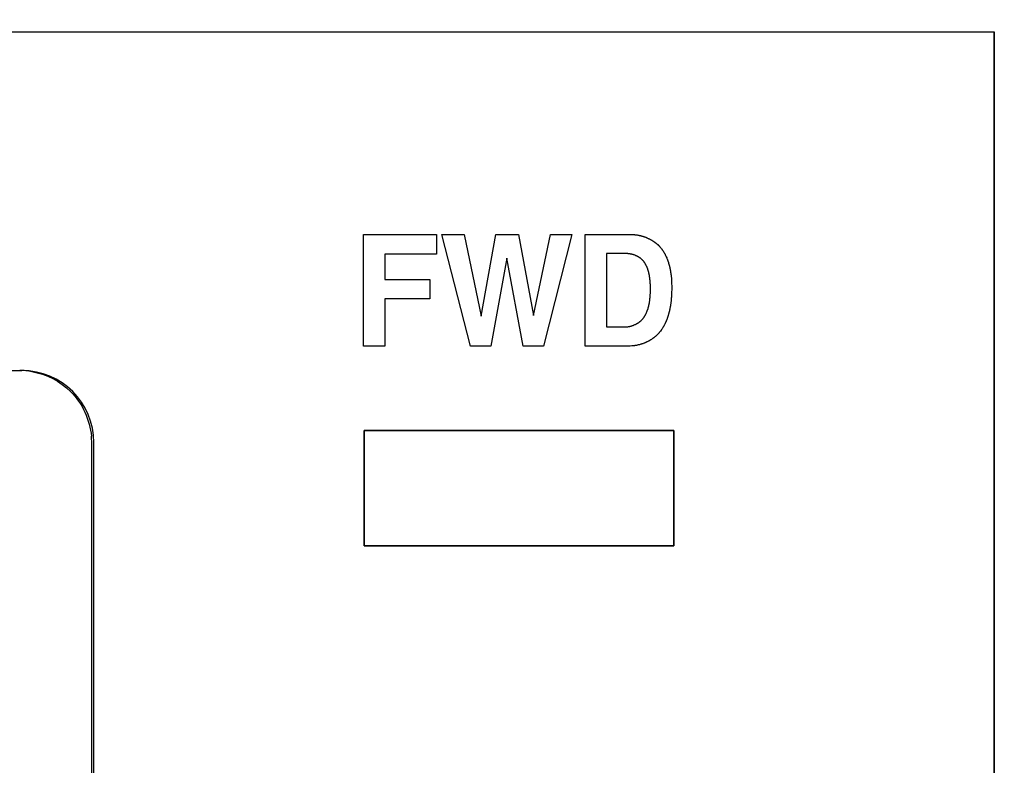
# Model space of a CAD drawing. Header units: inches. Extents: x 749 to 1245, y 24 to 374.
# Tile 68 of 145: x 888 to 902, y 275 to 285. Entities that reach past the tile are written whole.
import ezdxf

# ---------------------------------------------------------------- set-up
doc = ezdxf.new("R2010")
doc.units = ezdxf.units.IN
doc.header["$LTSCALE"] = 5
doc.header["$MEASUREMENT"] = 0
doc.header["$PDMODE"] = 3
doc.header["$PDSIZE"] = 0.3125
doc.layers.get('Defpoints').update_dxf_attribs({"linetype": 'CONTINUOUS'})
doc.layers.add('AM_0', color=7, linetype='CONTINUOUS', lineweight=30)
doc.layers.add('AM_5_Dimension', color=6, linetype='CONTINUOUS', lineweight=15)
doc.styles.add('AR', font='arialbd.ttf')
doc.styles.add('WHGTXT', font='simplex', dxfattribs={"bigfont": 'whgtxt'})
doc.dimstyles.new("B's_st.$0", dxfattribs={"dimtxt": 2.5, "dimasz": 2.5, "dimexe": 1, "dimexo": 0.5, "dimgap": 0.9, "dimtad": 1, "dimzin": 9, "dimdsep": 46, "dimtxsty": 'WHGTXT', "dimcen": 0, "dimclrd": 256, "dimclre": 256, "dimclrt": 256, "dimadec": 1, "dimazin": 2, "dimtp": 0.01, "dimtm": 0.01, "dimtfac": 1, "dimtmove": 0, "dimatfit": 3, "dimfxl": 1, "dimtolj": 1, "dimarcsym": 0})

# ---------------------------------------------------------------- blocks, each defined once
blk = doc.blocks.new('*D8')
at = {"layer": 'AM_5_Dimension', "linetype": 'ByBlock', "lineweight": -2, "transparency": 16777216}
for p, q in [((839.886, 264.979), (839.886, 306.78)), ((911.886, 264.979), (911.886, 306.78)), ((843.886, 306.38), (907.886, 306.38))]:
    blk.add_line(p, q, dxfattribs=at)
at = {"layer": 'AM_5_Dimension', "transparency": 16777216}
for points in [[(843.886, 307.046), (843.886, 305.713), (839.886, 306.38)], [(907.886, 307.046), (907.886, 305.713), (911.886, 306.38)]]:
    blk.add_solid(points, dxfattribs=at)
at = {"layer": 'Defpoints', "color": 0, "transparency": 16777216}
for p in [(911.886, 306.38), (839.886, 264.779), (911.886, 264.779)]:
    blk.add_point(p, dxfattribs=at)
at = {"layer": 'AM_5_Dimension', "transparency": 16777216, "insert": (875.886, 309.751), "char_height": 4, "attachment_point": 5, "style": 'AR'}
blk.add_mtext("\\A1;72 [2.83'']", dxfattribs=at)

msp = doc.modelspace()

# ---------------------------------------------------------------- linework, layer by layer
at = {"layer": 'AM_0', "color": 7, "linetype": 'Continuous'}
for p, q in [((901.886, 239.999), (901.886, 284.998)), ((901.886, 239.999), (901.886, 284.998)), ((863.388, 280.298), (888.388, 280.297)), ((893.142, 279.465), (893.142, 277.865)), ((893.142, 277.865), (893.142, 279.465)), ((897.442, 279.465), (893.142, 279.465)), ((893.142, 279.465), (897.442, 279.465)), ((897.442, 279.465), (897.442, 277.865)), ((897.442, 277.865), (897.442, 279.465)), ((889.358, 269.798), (889.358, 279.298)), ((889.388, 269.798), (889.388, 279.297)), ((897.442, 277.865), (893.142, 277.865)), ((893.142, 277.865), (897.442, 277.865))]:
    msp.add_line(p, q, dxfattribs=at)
at = {"layer": 'AM_0', "color": 253, "linetype": 'Continuous', "true_color": 0xadadad}
for p, q in [((893.132, 280.636), (893.132, 282.187)), ((893.132, 282.187), (894.143, 282.187)), ((894.143, 282.187), (894.143, 281.911)), ((894.221, 282.187), (894.53, 282.187)), ((894.616, 280.636), (894.221, 282.187)), ((894.53, 282.187), (894.767, 281.052)), ((894.766, 281.052), (894.97, 282.187)), ((894.97, 282.187), (895.285, 282.187)), ((895.285, 282.187), (895.49, 281.061)), ((895.49, 281.061), (895.726, 282.187)), ((896.026, 282.187), (895.632, 280.636)), ((895.726, 282.187), (896.026, 282.187)), ((896.207, 280.636), (896.207, 282.187)), ((896.207, 282.187), (896.818, 282.187)), ((896.818, 282.187), (896.821, 282.187)), ((896.821, 282.187), (896.83, 282.187)), ((896.83, 282.187), (896.836, 282.187)), ((896.836, 282.187), (896.839, 282.187)), ((896.839, 282.187), (896.852, 282.187)), ((896.852, 282.187), (896.855, 282.186)), ((896.855, 282.186), (896.861, 282.186)), ((896.861, 282.186), (896.883, 282.185)), ((896.883, 282.185), (896.889, 282.184)), ((896.889, 282.184), (896.892, 282.184)), ((896.892, 282.184), (896.898, 282.183)), ((896.898, 282.183), (896.901, 282.183)), ((896.901, 282.183), (896.907, 282.182)), ((896.907, 282.182), (896.926, 282.18)), ((896.926, 282.18), (896.929, 282.179)), ((896.929, 282.179), (896.938, 282.178)), ((896.938, 282.178), (896.941, 282.177)), ((896.941, 282.177), (896.944, 282.177)), ((896.944, 282.177), (896.95, 282.176)), ((896.95, 282.176), (896.953, 282.175)), ((896.953, 282.175), (896.96, 282.174)), ((896.96, 282.174), (896.963, 282.173)), ((896.963, 282.173), (896.966, 282.173)), ((896.966, 282.173), (896.969, 282.172)), ((896.969, 282.172), (896.972, 282.171)), ((896.972, 282.171), (896.978, 282.17)), ((896.978, 282.17), (896.981, 282.169)), ((896.981, 282.169), (896.984, 282.168)), ((896.984, 282.168), (896.987, 282.167)), ((896.987, 282.167), (896.99, 282.167)), ((896.99, 282.167), (896.993, 282.166)), ((896.993, 282.166), (896.996, 282.165)), ((896.996, 282.165), (896.999, 282.164)), ((896.999, 282.164), (897.002, 282.163)), ((897.002, 282.163), (897.005, 282.162)), ((897.005, 282.162), (897.009, 282.162)), ((897.009, 282.162), (897.012, 282.161)), ((897.012, 282.161), (897.015, 282.16)), ((897.015, 282.16), (897.018, 282.159)), ((897.018, 282.159), (897.021, 282.158)), ((897.021, 282.158), (897.027, 282.156)), ((897.027, 282.156), (897.03, 282.155)), ((897.03, 282.155), (897.033, 282.154)), ((897.033, 282.154), (897.036, 282.153)), ((897.036, 282.153), (897.039, 282.152)), ((897.039, 282.152), (897.045, 282.149)), ((897.045, 282.149), (897.048, 282.148)), ((897.048, 282.148), (897.051, 282.147)), ((897.051, 282.147), (897.054, 282.146)), ((897.054, 282.146), (897.056, 282.145)), ((897.056, 282.145), (897.059, 282.144)), ((897.059, 282.144), (897.062, 282.142)), ((897.062, 282.142), (897.065, 282.141)), ((897.065, 282.141), (897.068, 282.14)), ((897.068, 282.14), (897.071, 282.139)), ((897.071, 282.139), (897.074, 282.137)), ((897.074, 282.137), (897.086, 282.132)), ((897.086, 282.132), (897.089, 282.131)), ((897.089, 282.131), (897.091, 282.129)), ((897.091, 282.129), (897.094, 282.128)), ((897.094, 282.128), (897.097, 282.126)), ((897.097, 282.126), (897.1, 282.125)), ((897.1, 282.125), (897.103, 282.124)), ((897.103, 282.124), (897.106, 282.122)), ((897.106, 282.122), (897.109, 282.121)), ((897.109, 282.121), (897.117, 282.116)), ((897.117, 282.116), (897.12, 282.115)), ((897.12, 282.115), (897.123, 282.113)), ((897.123, 282.113), (897.125, 282.112)), ((897.125, 282.112), (897.128, 282.11)), ((897.128, 282.11), (897.131, 282.108)), ((897.131, 282.108), (897.136, 282.105)), ((897.136, 282.105), (897.139, 282.103)), ((897.139, 282.103), (897.142, 282.102)), ((897.142, 282.102), (897.144, 282.1)), ((897.144, 282.1), (897.147, 282.098)), ((897.147, 282.098), (897.152, 282.095)), ((897.152, 282.095), (897.155, 282.093)), ((897.155, 282.093), (897.158, 282.092)), ((897.158, 282.092), (897.16, 282.09)), ((897.16, 282.09), (897.163, 282.088)), ((897.163, 282.088), (897.168, 282.084)), ((897.168, 282.084), (897.171, 282.083)), ((897.171, 282.083), (897.173, 282.081)), ((897.173, 282.081), (897.176, 282.079)), ((897.176, 282.079), (897.178, 282.077)), ((897.178, 282.077), (897.181, 282.075)), ((897.181, 282.075), (897.183, 282.073)), ((897.183, 282.073), (897.186, 282.071)), ((897.186, 282.071), (897.188, 282.069)), ((897.188, 282.069), (897.191, 282.067)), ((897.191, 282.067), (897.193, 282.065)), ((897.193, 282.065), (897.196, 282.063)), ((897.196, 282.063), (897.198, 282.061)), ((897.198, 282.061), (897.205, 282.055)), ((897.205, 282.055), (897.208, 282.053)), ((897.208, 282.053), (897.215, 282.047)), ((897.215, 282.047), (897.217, 282.045)), ((897.217, 282.045), (897.228, 282.034)), ((897.228, 282.034), (897.235, 282.028)), ((897.235, 282.028), (897.237, 282.025)), ((897.237, 282.025), (897.239, 282.023)), ((897.239, 282.023), (897.248, 282.014)), ((897.248, 282.014), (897.254, 282.007)), ((893.428, 281.911), (893.428, 281.559)), ((894.143, 281.911), (893.428, 281.911)), ((896.504, 281.921), (896.504, 280.902)), ((896.783, 281.921), (896.504, 281.921)), ((896.785, 281.92), (896.783, 281.921)), ((896.787, 281.92), (896.785, 281.92)), ((896.798, 281.92), (896.787, 281.92)), ((896.803, 281.92), (896.798, 281.92)), ((896.805, 281.919), (896.803, 281.92)), ((896.807, 281.919), (896.805, 281.919)), ((896.809, 281.919), (896.807, 281.919)), ((896.814, 281.919), (896.809, 281.919)), ((896.816, 281.918), (896.814, 281.919)), ((896.821, 281.918), (896.816, 281.918)), ((896.823, 281.917), (896.821, 281.918)), ((896.825, 281.917), (896.823, 281.917)), ((896.827, 281.917), (896.825, 281.917)), ((896.832, 281.916), (896.827, 281.917)), ((896.834, 281.916), (896.832, 281.916)), ((896.839, 281.915), (896.834, 281.916)), ((896.841, 281.914), (896.839, 281.915)), ((896.843, 281.914), (896.841, 281.914)), ((896.846, 281.913), (896.843, 281.914)), ((896.848, 281.913), (896.846, 281.913)), ((896.852, 281.912), (896.848, 281.913)), ((896.855, 281.911), (896.852, 281.912)), ((896.857, 281.911), (896.855, 281.911)), ((896.859, 281.91), (896.857, 281.911)), ((896.861, 281.91), (896.859, 281.91)), ((896.864, 281.909), (896.861, 281.91)), ((896.866, 281.909), (896.864, 281.909)), ((896.868, 281.908), (896.866, 281.909)), ((896.87, 281.907), (896.868, 281.908)), ((896.873, 281.907), (896.87, 281.907)), ((896.875, 281.906), (896.873, 281.907)), ((896.877, 281.905), (896.875, 281.906)), ((896.882, 281.904), (896.877, 281.905)), ((896.884, 281.903), (896.882, 281.904)), ((896.888, 281.902), (896.884, 281.903)), ((896.899, 281.898), (896.888, 281.902)), ((896.901, 281.897), (896.899, 281.898)), ((896.904, 281.896), (896.901, 281.897)), ((896.908, 281.894), (896.904, 281.896)), ((896.91, 281.893), (896.908, 281.894)), ((896.912, 281.892), (896.91, 281.893)), ((896.914, 281.892), (896.912, 281.892)), ((896.917, 281.891), (896.914, 281.892)), ((896.921, 281.889), (896.917, 281.891)), ((896.923, 281.888), (896.921, 281.889)), ((896.925, 281.887), (896.923, 281.888)), ((896.927, 281.886), (896.925, 281.887)), ((896.931, 281.884), (896.927, 281.886)), ((896.933, 281.883), (896.931, 281.884)), ((896.935, 281.882), (896.933, 281.883)), ((896.937, 281.88), (896.935, 281.882)), ((896.939, 281.879), (896.937, 281.88)), ((896.942, 281.878), (896.939, 281.879)), ((896.944, 281.877), (896.942, 281.878)), ((896.946, 281.876), (896.944, 281.877)), ((896.948, 281.875), (896.946, 281.876)), ((896.95, 281.874), (896.948, 281.875)), ((896.954, 281.871), (896.95, 281.874)), ((897.254, 282.007), (897.26, 282)), ((897.26, 282), (897.265, 281.993)), ((897.265, 281.993), (897.268, 281.99)), ((897.268, 281.99), (897.27, 281.986)), ((897.27, 281.986), (897.273, 281.983)), ((897.273, 281.983), (897.275, 281.98)), ((897.275, 281.98), (897.278, 281.976)), ((897.278, 281.976), (897.28, 281.973)), ((897.28, 281.973), (897.283, 281.969)), ((897.283, 281.969), (897.285, 281.966)), ((897.285, 281.966), (897.287, 281.962)), ((897.287, 281.962), (897.29, 281.959)), ((897.29, 281.959), (897.296, 281.948)), ((897.296, 281.948), (897.301, 281.941)), ((897.301, 281.941), (897.303, 281.937)), ((897.303, 281.937), (897.305, 281.933)), ((897.305, 281.933), (897.307, 281.93)), ((897.307, 281.93), (897.309, 281.926)), ((897.309, 281.926), (897.311, 281.922)), ((897.311, 281.922), (897.314, 281.918)), ((897.314, 281.918), (897.316, 281.915)), ((897.316, 281.915), (897.318, 281.911)), ((897.318, 281.911), (897.32, 281.907)), ((897.32, 281.907), (897.325, 281.896)), ((897.325, 281.896), (897.327, 281.892)), ((897.327, 281.892), (897.329, 281.888)), ((897.329, 281.888), (897.334, 281.876)), ((897.334, 281.876), (897.341, 281.861)), ((895.12, 281.857), (894.898, 280.636)), ((895.35, 280.636), (895.12, 281.857)), ((896.955, 281.87), (896.954, 281.871)), ((896.957, 281.869), (896.955, 281.87)), ((896.959, 281.868), (896.957, 281.869)), ((896.961, 281.866), (896.959, 281.868)), ((896.965, 281.864), (896.961, 281.866)), ((896.967, 281.863), (896.965, 281.864)), ((896.969, 281.861), (896.967, 281.863)), ((896.971, 281.86), (896.969, 281.861)), ((896.973, 281.859), (896.971, 281.86)), ((896.974, 281.857), (896.973, 281.859)), ((896.976, 281.856), (896.974, 281.857)), ((896.984, 281.85), (896.976, 281.856)), ((896.985, 281.849), (896.984, 281.85)), ((896.987, 281.847), (896.985, 281.849)), ((896.99, 281.844), (896.987, 281.847)), ((896.992, 281.843), (896.99, 281.844)), ((896.996, 281.84), (896.992, 281.843)), ((897, 281.835), (896.996, 281.84)), ((897.004, 281.832), (897, 281.835)), ((897.005, 281.831), (897.004, 281.832)), ((897.007, 281.829), (897.005, 281.831)), ((897.008, 281.827), (897.007, 281.829)), ((897.01, 281.826), (897.008, 281.827)), ((897.011, 281.824), (897.01, 281.826)), ((897.016, 281.819), (897.011, 281.824)), ((897.017, 281.818), (897.016, 281.819)), ((897.019, 281.816), (897.017, 281.818)), ((897.022, 281.812), (897.019, 281.816)), ((897.023, 281.811), (897.022, 281.812)), ((897.024, 281.809), (897.023, 281.811)), ((897.027, 281.805), (897.024, 281.809)), ((897.028, 281.804), (897.027, 281.805)), ((897.029, 281.802), (897.028, 281.804)), ((897.031, 281.8), (897.029, 281.802)), ((897.032, 281.798), (897.031, 281.8)), ((897.033, 281.796), (897.032, 281.798)), ((897.035, 281.794), (897.033, 281.796)), ((897.037, 281.79), (897.035, 281.794)), ((897.039, 281.788), (897.037, 281.79)), ((897.04, 281.786), (897.039, 281.788)), ((897.041, 281.784), (897.04, 281.786)), ((897.042, 281.782), (897.041, 281.784)), ((897.046, 281.776), (897.042, 281.782)), ((897.047, 281.774), (897.046, 281.776)), ((897.048, 281.772), (897.047, 281.774)), ((897.049, 281.77), (897.048, 281.772)), ((897.051, 281.768), (897.049, 281.77)), ((897.052, 281.766), (897.051, 281.768)), ((897.055, 281.76), (897.052, 281.766)), ((897.056, 281.757), (897.055, 281.76)), ((897.058, 281.753), (897.056, 281.757)), ((897.059, 281.751), (897.058, 281.753)), ((897.061, 281.747), (897.059, 281.751)), ((897.062, 281.745), (897.061, 281.747)), ((897.063, 281.743), (897.062, 281.745)), ((897.064, 281.74), (897.063, 281.743)), ((897.065, 281.738), (897.064, 281.74)), ((897.066, 281.736), (897.065, 281.738)), ((897.341, 281.861), (897.343, 281.857)), ((897.343, 281.857), (897.345, 281.853)), ((897.345, 281.853), (897.348, 281.845)), ((897.348, 281.845), (897.349, 281.841)), ((897.349, 281.841), (897.351, 281.837)), ((897.351, 281.837), (897.354, 281.829)), ((897.354, 281.829), (897.355, 281.825)), ((897.355, 281.825), (897.357, 281.821)), ((897.357, 281.821), (897.358, 281.817)), ((897.358, 281.817), (897.36, 281.813)), ((897.36, 281.813), (897.361, 281.809)), ((897.361, 281.809), (897.362, 281.805)), ((897.362, 281.805), (897.364, 281.801)), ((897.364, 281.801), (897.365, 281.797)), ((897.365, 281.797), (897.367, 281.788)), ((897.367, 281.788), (897.372, 281.772)), ((897.372, 281.772), (897.373, 281.768)), ((897.373, 281.768), (897.375, 281.764)), ((897.375, 281.764), (897.376, 281.76)), ((897.376, 281.76), (897.377, 281.756)), ((897.377, 281.756), (897.378, 281.751)), ((897.378, 281.751), (897.379, 281.747)), ((897.379, 281.747), (897.38, 281.743)), ((897.38, 281.743), (897.381, 281.739)), ((897.381, 281.739), (897.382, 281.735)), ((897.068, 281.732), (897.066, 281.736)), ((897.069, 281.729), (897.068, 281.732)), ((897.07, 281.727), (897.069, 281.729)), ((897.071, 281.725), (897.07, 281.727)), ((897.072, 281.721), (897.071, 281.725)), ((897.073, 281.718), (897.072, 281.721)), ((897.074, 281.716), (897.073, 281.718)), ((897.076, 281.712), (897.074, 281.716)), ((897.077, 281.709), (897.076, 281.712)), ((897.077, 281.707), (897.077, 281.709)), ((897.078, 281.705), (897.077, 281.707)), ((897.079, 281.703), (897.078, 281.705)), ((897.08, 281.7), (897.079, 281.703)), ((897.08, 281.698), (897.08, 281.7)), ((897.081, 281.696), (897.08, 281.698)), ((897.082, 281.694), (897.081, 281.696)), ((897.083, 281.691), (897.082, 281.694)), ((897.083, 281.689), (897.083, 281.691)), ((897.085, 281.685), (897.083, 281.689)), ((897.085, 281.682), (897.085, 281.685)), ((897.087, 281.678), (897.085, 281.682)), ((897.087, 281.675), (897.087, 281.678)), ((897.088, 281.673), (897.087, 281.675)), ((897.089, 281.671), (897.088, 281.673)), ((897.089, 281.668), (897.089, 281.671)), ((897.09, 281.666), (897.089, 281.668)), ((897.091, 281.661), (897.09, 281.666)), ((897.092, 281.659), (897.091, 281.661)), ((897.093, 281.654), (897.092, 281.659)), ((897.093, 281.652), (897.093, 281.654)), ((897.094, 281.65), (897.093, 281.652)), ((897.094, 281.647), (897.094, 281.65)), ((897.095, 281.645), (897.094, 281.647)), ((897.096, 281.643), (897.095, 281.645)), ((897.096, 281.64), (897.096, 281.643)), ((897.097, 281.638), (897.096, 281.64)), ((897.097, 281.636), (897.097, 281.638)), ((897.098, 281.631), (897.097, 281.636)), ((897.098, 281.629), (897.098, 281.631)), ((897.099, 281.626), (897.098, 281.629)), ((897.099, 281.624), (897.099, 281.626)), ((897.1, 281.619), (897.099, 281.624)), ((897.101, 281.617), (897.1, 281.619)), ((897.101, 281.614), (897.101, 281.617)), ((897.102, 281.607), (897.101, 281.614)), ((897.103, 281.605), (897.102, 281.607)), ((897.104, 281.6), (897.103, 281.605)), ((897.104, 281.598), (897.104, 281.6)), ((897.382, 281.735), (897.383, 281.731)), ((897.383, 281.731), (897.384, 281.727)), ((897.384, 281.727), (897.385, 281.723)), ((897.385, 281.723), (897.386, 281.718)), ((897.386, 281.718), (897.386, 281.714)), ((897.386, 281.714), (897.387, 281.71)), ((897.387, 281.71), (897.388, 281.706)), ((897.388, 281.706), (897.389, 281.702)), ((897.389, 281.702), (897.39, 281.698)), ((897.39, 281.698), (897.391, 281.693)), ((897.391, 281.693), (897.391, 281.689)), ((897.391, 281.689), (897.392, 281.685)), ((897.392, 281.685), (897.396, 281.664)), ((897.396, 281.664), (897.396, 281.66)), ((897.396, 281.66), (897.397, 281.656)), ((897.397, 281.656), (897.399, 281.643)), ((897.399, 281.643), (897.399, 281.639)), ((897.399, 281.639), (897.4, 281.635)), ((897.4, 281.635), (897.4, 281.631)), ((897.4, 281.631), (897.401, 281.627)), ((897.401, 281.627), (897.402, 281.618)), ((897.402, 281.618), (897.402, 281.614)), ((897.402, 281.614), (897.403, 281.61)), ((897.403, 281.61), (897.403, 281.606)), ((897.403, 281.606), (897.404, 281.601)), ((897.404, 281.601), (897.406, 281.58)), ((893.428, 281.559), (894.051, 281.559)), ((894.051, 281.559), (894.051, 281.294)), ((897.104, 281.595), (897.104, 281.598)), ((897.105, 281.593), (897.104, 281.595)), ((897.105, 281.591), (897.105, 281.593)), ((897.105, 281.588), (897.105, 281.591)), ((897.106, 281.586), (897.105, 281.588)), ((897.106, 281.583), (897.106, 281.586)), ((897.106, 281.581), (897.106, 281.583)), ((897.107, 281.571), (897.106, 281.581)), ((897.108, 281.569), (897.107, 281.571)), ((897.108, 281.564), (897.108, 281.569)), ((897.109, 281.562), (897.108, 281.564)), ((897.109, 281.56), (897.109, 281.562)), ((897.109, 281.557), (897.109, 281.56)), ((897.109, 281.555), (897.109, 281.557)), ((897.11, 281.552), (897.109, 281.555)), ((897.11, 281.55), (897.11, 281.552)), ((897.11, 281.543), (897.11, 281.55)), ((897.111, 281.541), (897.11, 281.543)), ((897.112, 281.529), (897.111, 281.541)), ((897.112, 281.526), (897.112, 281.529)), ((897.112, 281.522), (897.112, 281.526)), ((897.112, 281.519), (897.112, 281.522)), ((897.113, 281.515), (897.112, 281.519)), ((897.113, 281.51), (897.113, 281.515)), ((897.113, 281.508), (897.113, 281.51)), ((897.113, 281.503), (897.113, 281.508)), ((897.114, 281.5), (897.113, 281.503)), ((897.114, 281.479), (897.114, 281.5)), ((897.114, 281.477), (897.114, 281.479)), ((897.115, 281.472), (897.114, 281.477)), ((897.115, 281.47), (897.115, 281.472)), ((897.115, 281.468), (897.115, 281.47)), ((897.115, 281.465), (897.115, 281.468)), ((897.115, 281.463), (897.115, 281.465)), ((897.115, 281.46), (897.115, 281.463)), ((897.406, 281.58), (897.406, 281.576)), ((897.406, 281.576), (897.406, 281.572)), ((897.406, 281.572), (897.408, 281.551)), ((897.408, 281.551), (897.408, 281.546)), ((897.408, 281.546), (897.408, 281.542)), ((897.408, 281.542), (897.409, 281.538)), ((897.409, 281.538), (897.409, 281.534)), ((897.409, 281.534), (897.41, 281.517)), ((897.41, 281.517), (897.41, 281.513)), ((897.41, 281.513), (897.41, 281.508)), ((897.41, 281.508), (897.41, 281.504)), ((897.41, 281.504), (897.41, 281.5)), ((897.41, 281.5), (897.411, 281.474)), ((897.411, 281.474), (897.411, 281.47)), ((897.411, 281.47), (897.411, 281.466)), ((897.411, 281.466), (897.411, 281.458)), ((897.111, 281.318), (897.112, 281.337)), ((897.112, 281.339), (897.113, 281.345)), ((897.112, 281.337), (897.112, 281.339)), ((897.113, 281.358), (897.114, 281.369)), ((897.113, 281.355), (897.113, 281.358)), ((897.113, 281.35), (897.113, 281.355)), ((897.113, 281.347), (897.113, 281.35)), ((897.113, 281.345), (897.113, 281.347)), ((897.114, 281.376), (897.115, 281.39)), ((897.114, 281.374), (897.114, 281.376)), ((897.114, 281.371), (897.114, 281.374)), ((897.114, 281.369), (897.114, 281.371)), ((897.115, 281.458), (897.115, 281.46)), ((897.115, 281.453), (897.115, 281.458)), ((897.115, 281.451), (897.115, 281.453)), ((897.115, 281.419), (897.115, 281.451)), ((897.115, 281.416), (897.115, 281.419)), ((897.115, 281.411), (897.115, 281.416)), ((897.115, 281.408), (897.115, 281.411)), ((897.115, 281.405), (897.115, 281.408)), ((897.115, 281.403), (897.115, 281.405)), ((897.115, 281.4), (897.115, 281.403)), ((897.115, 281.398), (897.115, 281.4)), ((897.115, 281.395), (897.115, 281.398)), ((897.115, 281.392), (897.115, 281.395)), ((897.115, 281.39), (897.115, 281.392)), ((897.408, 281.335), (897.406, 281.309)), ((897.409, 281.352), (897.408, 281.343)), ((897.408, 281.343), (897.408, 281.339)), ((897.408, 281.339), (897.408, 281.335)), ((897.41, 281.373), (897.409, 281.369)), ((897.409, 281.369), (897.409, 281.356)), ((897.409, 281.356), (897.409, 281.352)), ((897.411, 281.411), (897.41, 281.394)), ((897.41, 281.394), (897.41, 281.39)), ((897.41, 281.39), (897.41, 281.381)), ((897.41, 281.381), (897.41, 281.373)), ((897.411, 281.458), (897.411, 281.453)), ((897.411, 281.453), (897.411, 281.436)), ((897.411, 281.436), (897.411, 281.432)), ((897.411, 281.432), (897.411, 281.424)), ((897.411, 281.424), (897.411, 281.415)), ((897.411, 281.415), (897.411, 281.411)), ((893.428, 281.294), (893.428, 280.636)), ((894.051, 281.294), (893.428, 281.294)), ((897.09, 281.188), (897.091, 281.191)), ((897.091, 281.193), (897.092, 281.196)), ((897.091, 281.191), (897.091, 281.193)), ((897.092, 281.199), (897.093, 281.201)), ((897.092, 281.196), (897.092, 281.199)), ((897.093, 281.201), (897.094, 281.204)), ((897.094, 281.206), (897.095, 281.209)), ((897.094, 281.204), (897.094, 281.206)), ((897.095, 281.211), (897.096, 281.214)), ((897.095, 281.209), (897.095, 281.211)), ((897.096, 281.217), (897.097, 281.219)), ((897.096, 281.214), (897.096, 281.217)), ((897.097, 281.222), (897.1, 281.235)), ((897.097, 281.219), (897.097, 281.222)), ((897.1, 281.237), (897.101, 281.24)), ((897.1, 281.235), (897.1, 281.237)), ((897.101, 281.242), (897.102, 281.245)), ((897.101, 281.24), (897.101, 281.242)), ((897.102, 281.245), (897.103, 281.253)), ((897.103, 281.255), (897.105, 281.266)), ((897.103, 281.253), (897.103, 281.255)), ((897.105, 281.268), (897.106, 281.271)), ((897.105, 281.266), (897.105, 281.268)), ((897.106, 281.276), (897.109, 281.3)), ((897.106, 281.274), (897.106, 281.276)), ((897.106, 281.271), (897.106, 281.274)), ((897.109, 281.303), (897.11, 281.305)), ((897.109, 281.3), (897.109, 281.303)), ((897.11, 281.316), (897.111, 281.318)), ((897.11, 281.31), (897.11, 281.316)), ((897.11, 281.308), (897.11, 281.31)), ((897.11, 281.305), (897.11, 281.308)), ((897.392, 281.196), (897.39, 281.183)), ((897.393, 281.2), (897.392, 281.196)), ((897.394, 281.204), (897.393, 281.2)), ((897.395, 281.213), (897.394, 281.208)), ((897.394, 281.208), (897.394, 281.204)), ((897.397, 281.225), (897.395, 281.213)), ((897.398, 281.234), (897.397, 281.229)), ((897.397, 281.229), (897.397, 281.225)), ((897.399, 281.242), (897.398, 281.238)), ((897.398, 281.238), (897.398, 281.234)), ((897.401, 281.263), (897.399, 281.242)), ((897.402, 281.267), (897.401, 281.263)), ((897.405, 281.301), (897.402, 281.271)), ((897.402, 281.271), (897.402, 281.267)), ((897.406, 281.309), (897.405, 281.305)), ((897.405, 281.305), (897.405, 281.301)), ((897.034, 281.05), (897.036, 281.053)), ((897.036, 281.053), (897.037, 281.055)), ((897.037, 281.055), (897.038, 281.057)), ((897.038, 281.057), (897.04, 281.059)), ((897.04, 281.059), (897.042, 281.064)), ((897.042, 281.064), (897.043, 281.066)), ((897.043, 281.066), (897.045, 281.069)), ((897.045, 281.069), (897.047, 281.073)), ((897.047, 281.073), (897.048, 281.076)), ((897.048, 281.076), (897.05, 281.078)), ((897.05, 281.078), (897.051, 281.08)), ((897.051, 281.08), (897.052, 281.083)), ((897.052, 281.083), (897.053, 281.085)), ((897.053, 281.085), (897.054, 281.087)), ((897.054, 281.087), (897.055, 281.09)), ((897.055, 281.09), (897.06, 281.099)), ((897.06, 281.099), (897.061, 281.102)), ((897.061, 281.102), (897.062, 281.104)), ((897.062, 281.104), (897.065, 281.111)), ((897.065, 281.111), (897.066, 281.114)), ((897.066, 281.114), (897.067, 281.116)), ((897.067, 281.116), (897.068, 281.119)), ((897.068, 281.119), (897.069, 281.121)), ((897.069, 281.121), (897.07, 281.123)), ((897.07, 281.123), (897.071, 281.126)), ((897.071, 281.128), (897.072, 281.131)), ((897.071, 281.126), (897.071, 281.128)), ((897.072, 281.131), (897.073, 281.133)), ((897.073, 281.133), (897.074, 281.136)), ((897.074, 281.136), (897.075, 281.138)), ((897.075, 281.138), (897.076, 281.141)), ((897.076, 281.141), (897.077, 281.143)), ((897.077, 281.143), (897.078, 281.146)), ((897.078, 281.146), (897.082, 281.158)), ((897.082, 281.161), (897.083, 281.163)), ((897.082, 281.158), (897.082, 281.161)), ((897.083, 281.163), (897.084, 281.166)), ((897.084, 281.166), (897.085, 281.168)), ((897.085, 281.168), (897.086, 281.173)), ((897.086, 281.173), (897.087, 281.176)), ((897.087, 281.176), (897.088, 281.181)), ((897.088, 281.181), (897.089, 281.183)), ((897.089, 281.186), (897.09, 281.188)), ((897.089, 281.183), (897.089, 281.186)), ((897.361, 281.059), (897.357, 281.047)), ((897.362, 281.063), (897.361, 281.059)), ((897.363, 281.068), (897.362, 281.063)), ((897.366, 281.076), (897.363, 281.068)), ((897.367, 281.08), (897.366, 281.076)), ((897.368, 281.084), (897.367, 281.08)), ((897.369, 281.088), (897.368, 281.084)), ((897.372, 281.1), (897.369, 281.088)), ((897.373, 281.105), (897.372, 281.1)), ((897.375, 281.109), (897.373, 281.105)), ((897.377, 281.117), (897.375, 281.109)), ((897.378, 281.121), (897.377, 281.117)), ((897.379, 281.129), (897.378, 281.125)), ((897.378, 281.125), (897.378, 281.121)), ((897.38, 281.134), (897.379, 281.129)), ((897.381, 281.138), (897.38, 281.134)), ((897.382, 281.142), (897.381, 281.138)), ((897.383, 281.146), (897.382, 281.142)), ((897.384, 281.15), (897.383, 281.146)), ((897.385, 281.154), (897.384, 281.15)), ((897.386, 281.158), (897.385, 281.154)), ((897.388, 281.171), (897.386, 281.163)), ((897.386, 281.163), (897.386, 281.158)), ((897.389, 281.175), (897.388, 281.171)), ((897.39, 281.183), (897.389, 281.179)), ((897.389, 281.179), (897.389, 281.175)), ((896.848, 280.915), (896.853, 280.917)), ((896.853, 280.917), (896.855, 280.918)), ((896.855, 280.918), (896.858, 280.918)), ((896.858, 280.918), (896.867, 280.922)), ((896.867, 280.922), (896.87, 280.922)), ((896.87, 280.922), (896.872, 280.923)), ((896.872, 280.923), (896.875, 280.924)), ((896.875, 280.924), (896.877, 280.925)), ((896.877, 280.925), (896.879, 280.926)), ((896.879, 280.926), (896.882, 280.927)), ((896.882, 280.927), (896.884, 280.928)), ((896.884, 280.928), (896.886, 280.929)), ((896.886, 280.929), (896.889, 280.93)), ((896.889, 280.93), (896.891, 280.931)), ((896.891, 280.931), (896.9, 280.935)), ((896.9, 280.935), (896.902, 280.936)), ((896.902, 280.936), (896.905, 280.937)), ((896.905, 280.937), (896.907, 280.938)), ((896.907, 280.938), (896.909, 280.939)), ((896.909, 280.939), (896.911, 280.94)), ((896.911, 280.94), (896.914, 280.941)), ((896.914, 280.941), (896.916, 280.942)), ((896.916, 280.942), (896.918, 280.943)), ((896.918, 280.943), (896.92, 280.945)), ((896.92, 280.945), (896.927, 280.948)), ((896.927, 280.948), (896.929, 280.949)), ((896.929, 280.949), (896.931, 280.951)), ((896.931, 280.951), (896.933, 280.952)), ((896.933, 280.952), (896.936, 280.953)), ((896.936, 280.953), (896.938, 280.955)), ((896.938, 280.955), (896.944, 280.958)), ((896.944, 280.958), (896.946, 280.96)), ((896.946, 280.96), (896.948, 280.961)), ((896.948, 280.961), (896.95, 280.963)), ((896.95, 280.963), (896.952, 280.964)), ((896.952, 280.964), (896.954, 280.965)), ((896.954, 280.965), (896.958, 280.968)), ((896.958, 280.968), (896.96, 280.97)), ((896.96, 280.97), (896.962, 280.971)), ((896.962, 280.971), (896.964, 280.973)), ((896.964, 280.973), (896.968, 280.976)), ((896.968, 280.976), (896.97, 280.977)), ((896.97, 280.977), (896.972, 280.979)), ((896.972, 280.979), (896.974, 280.98)), ((896.974, 280.98), (896.976, 280.982)), ((896.976, 280.982), (896.978, 280.983)), ((896.978, 280.983), (896.98, 280.985)), ((896.98, 280.985), (896.983, 280.988)), ((896.983, 280.988), (896.985, 280.99)), ((896.985, 280.99), (896.987, 280.992)), ((896.987, 280.992), (896.989, 280.993)), ((896.989, 280.993), (896.99, 280.995)), ((896.99, 280.995), (896.992, 280.997)), ((896.992, 280.997), (896.997, 281.002)), ((896.997, 281.002), (896.999, 281.004)), ((896.999, 281.004), (897, 281.005)), ((897, 281.005), (897.007, 281.012)), ((897.007, 281.012), (897.008, 281.014)), ((897.008, 281.014), (897.01, 281.016)), ((897.01, 281.016), (897.013, 281.02)), ((897.013, 281.02), (897.014, 281.022)), ((897.014, 281.022), (897.016, 281.024)), ((897.016, 281.024), (897.019, 281.027)), ((897.019, 281.027), (897.02, 281.029)), ((897.02, 281.029), (897.021, 281.031)), ((897.021, 281.031), (897.023, 281.033)), ((897.023, 281.033), (897.026, 281.037)), ((897.026, 281.037), (897.027, 281.039)), ((897.027, 281.039), (897.029, 281.042)), ((897.029, 281.042), (897.034, 281.05)), ((897.302, 280.918), (897.3, 280.914)), ((897.304, 280.921), (897.302, 280.918)), ((897.306, 280.925), (897.304, 280.921)), ((897.308, 280.929), (897.306, 280.925)), ((897.31, 280.933), (897.308, 280.929)), ((897.317, 280.948), (897.31, 280.933)), ((897.319, 280.952), (897.317, 280.948)), ((897.321, 280.956), (897.319, 280.952)), ((897.323, 280.96), (897.321, 280.956)), ((897.325, 280.963), (897.323, 280.96)), ((897.326, 280.967), (897.325, 280.963)), ((897.332, 280.979), (897.326, 280.967)), ((897.333, 280.983), (897.332, 280.979)), ((897.335, 280.987), (897.333, 280.983)), ((897.337, 280.991), (897.335, 280.987)), ((897.338, 280.995), (897.337, 280.991)), ((897.34, 280.999), (897.338, 280.995)), ((897.341, 281.003), (897.34, 280.999)), ((897.349, 281.023), (897.341, 281.003)), ((897.35, 281.027), (897.349, 281.023)), ((897.353, 281.035), (897.35, 281.027)), ((897.354, 281.039), (897.353, 281.035)), ((897.356, 281.043), (897.354, 281.039)), ((897.357, 281.047), (897.356, 281.043)), ((896.504, 280.902), (896.759, 280.902)), ((896.759, 280.902), (896.761, 280.902)), ((896.761, 280.902), (896.764, 280.902)), ((896.764, 280.902), (896.768, 280.902)), ((896.768, 280.902), (896.771, 280.902)), ((896.771, 280.902), (896.776, 280.903)), ((896.776, 280.903), (896.783, 280.903)), ((896.783, 280.903), (896.785, 280.903)), ((896.785, 280.903), (896.788, 280.904)), ((896.788, 280.904), (896.79, 280.904)), ((896.79, 280.904), (896.792, 280.904)), ((896.792, 280.904), (896.795, 280.904)), ((896.795, 280.904), (896.797, 280.905)), ((896.797, 280.905), (896.8, 280.905)), ((896.8, 280.905), (896.802, 280.905)), ((896.802, 280.905), (896.809, 280.907)), ((896.809, 280.907), (896.812, 280.907)), ((896.812, 280.907), (896.814, 280.908)), ((896.814, 280.908), (896.817, 280.908)), ((896.817, 280.908), (896.819, 280.908)), ((896.819, 280.908), (896.824, 280.909)), ((896.824, 280.909), (896.827, 280.91)), ((896.827, 280.91), (896.829, 280.911)), ((896.829, 280.911), (896.831, 280.911)), ((896.831, 280.911), (896.834, 280.912)), ((896.834, 280.912), (896.836, 280.912)), ((896.836, 280.912), (896.839, 280.913)), ((896.839, 280.913), (896.841, 280.914)), ((896.841, 280.914), (896.843, 280.914)), ((896.843, 280.914), (896.846, 280.915)), ((896.846, 280.915), (896.848, 280.915)), ((897.196, 280.78), (897.188, 280.774)), ((897.198, 280.783), (897.196, 280.78)), ((897.201, 280.785), (897.198, 280.783)), ((897.203, 280.787), (897.201, 280.785)), ((897.205, 280.789), (897.203, 280.787)), ((897.208, 280.792), (897.205, 280.789)), ((897.21, 280.794), (897.208, 280.792)), ((897.212, 280.796), (897.21, 280.794)), ((897.215, 280.799), (897.212, 280.796)), ((897.217, 280.801), (897.215, 280.799)), ((897.219, 280.803), (897.217, 280.801)), ((897.222, 280.806), (897.219, 280.803)), ((897.224, 280.808), (897.222, 280.806)), ((897.226, 280.81), (897.224, 280.808)), ((897.228, 280.813), (897.226, 280.81)), ((897.231, 280.815), (897.228, 280.813)), ((897.233, 280.818), (897.231, 280.815)), ((897.235, 280.82), (897.233, 280.818)), ((897.237, 280.823), (897.235, 280.82)), ((897.246, 280.833), (897.237, 280.823)), ((897.248, 280.835), (897.246, 280.833)), ((897.25, 280.838), (897.248, 280.835)), ((897.256, 280.846), (897.25, 280.838)), ((897.264, 280.857), (897.256, 280.846)), ((897.266, 280.86), (897.264, 280.857)), ((897.269, 280.864), (897.266, 280.86)), ((897.271, 280.867), (897.269, 280.864)), ((897.273, 280.871), (897.271, 280.867)), ((897.276, 280.874), (897.273, 280.871)), ((897.278, 280.878), (897.276, 280.874)), ((897.283, 280.885), (897.278, 280.878)), ((897.289, 280.896), (897.283, 280.885)), ((897.291, 280.899), (897.289, 280.896)), ((897.294, 280.903), (897.291, 280.899)), ((897.3, 280.914), (897.294, 280.903)), ((896.898, 280.643), (896.895, 280.642)), ((896.901, 280.643), (896.898, 280.643)), ((896.904, 280.644), (896.901, 280.643)), ((896.907, 280.644), (896.904, 280.644)), ((896.911, 280.645), (896.907, 280.644)), ((896.914, 280.645), (896.911, 280.645)), ((896.917, 280.646), (896.914, 280.645)), ((896.92, 280.646), (896.917, 280.646)), ((896.924, 280.647), (896.92, 280.646)), ((896.927, 280.647), (896.924, 280.647)), ((896.93, 280.648), (896.927, 280.647)), ((896.933, 280.649), (896.93, 280.648)), ((896.946, 280.652), (896.933, 280.649)), ((896.949, 280.652), (896.946, 280.652)), ((896.953, 280.653), (896.949, 280.652)), ((896.962, 280.655), (896.953, 280.653)), ((896.981, 280.661), (896.962, 280.655)), ((896.985, 280.662), (896.981, 280.661)), ((896.988, 280.663), (896.985, 280.662)), ((896.994, 280.665), (896.988, 280.663)), ((896.997, 280.666), (896.994, 280.665)), ((897, 280.667), (896.997, 280.666)), ((897.004, 280.668), (897, 280.667)), ((897.007, 280.669), (897.004, 280.668)), ((897.01, 280.67), (897.007, 280.669)), ((897.013, 280.671), (897.01, 280.67)), ((897.016, 280.673), (897.013, 280.671)), ((897.026, 280.676), (897.016, 280.673)), ((897.029, 280.677), (897.026, 280.676)), ((897.032, 280.679), (897.029, 280.677)), ((897.038, 280.681), (897.032, 280.679)), ((897.041, 280.682), (897.038, 280.681)), ((897.044, 280.684), (897.041, 280.682)), ((897.047, 280.685), (897.044, 280.684)), ((897.05, 280.686), (897.047, 280.685)), ((897.053, 280.688), (897.05, 280.686)), ((897.056, 280.689), (897.053, 280.688)), ((897.059, 280.691), (897.056, 280.689)), ((897.063, 280.692), (897.059, 280.691)), ((897.066, 280.694), (897.063, 280.692)), ((897.069, 280.695), (897.066, 280.694)), ((897.078, 280.699), (897.069, 280.695)), ((897.081, 280.701), (897.078, 280.699)), ((897.084, 280.703), (897.081, 280.701)), ((897.087, 280.704), (897.084, 280.703)), ((897.089, 280.706), (897.087, 280.704)), ((897.092, 280.707), (897.089, 280.706)), ((897.098, 280.711), (897.092, 280.707)), ((897.101, 280.712), (897.098, 280.711)), ((897.104, 280.714), (897.101, 280.712)), ((897.107, 280.716), (897.104, 280.714)), ((897.11, 280.717), (897.107, 280.716)), ((897.113, 280.719), (897.11, 280.717)), ((897.116, 280.721), (897.113, 280.719)), ((897.118, 280.722), (897.116, 280.721)), ((897.121, 280.724), (897.118, 280.722)), ((897.13, 280.73), (897.121, 280.724)), ((897.133, 280.732), (897.13, 280.73)), ((897.135, 280.733), (897.133, 280.732)), ((897.141, 280.737), (897.135, 280.733)), ((897.146, 280.741), (897.141, 280.737)), ((897.149, 280.743), (897.146, 280.741)), ((897.152, 280.745), (897.149, 280.743)), ((897.155, 280.747), (897.152, 280.745)), ((897.157, 280.749), (897.155, 280.747)), ((897.16, 280.751), (897.157, 280.749)), ((897.163, 280.753), (897.16, 280.751)), ((897.165, 280.755), (897.163, 280.753)), ((897.168, 280.757), (897.165, 280.755)), ((897.17, 280.759), (897.168, 280.757)), ((897.173, 280.761), (897.17, 280.759)), ((897.176, 280.763), (897.173, 280.761)), ((897.178, 280.765), (897.176, 280.763)), ((897.183, 280.769), (897.178, 280.765)), ((897.186, 280.772), (897.183, 280.769)), ((897.188, 280.774), (897.186, 280.772)), ((893.428, 280.636), (893.132, 280.636)), ((894.898, 280.636), (894.616, 280.636)), ((895.632, 280.636), (895.35, 280.636)), ((896.794, 280.636), (896.207, 280.636)), ((896.797, 280.636), (896.794, 280.636)), ((896.804, 280.636), (896.797, 280.636)), ((896.807, 280.636), (896.804, 280.636)), ((896.81, 280.636), (896.807, 280.636)), ((896.83, 280.637), (896.81, 280.636)), ((896.833, 280.637), (896.83, 280.637)), ((896.836, 280.637), (896.833, 280.637)), ((896.856, 280.638), (896.836, 280.637)), ((896.859, 280.638), (896.856, 280.638)), ((896.862, 280.639), (896.859, 280.638)), ((896.872, 280.64), (896.862, 280.639)), ((896.875, 280.64), (896.872, 280.64)), ((896.878, 280.64), (896.875, 280.64)), ((896.882, 280.641), (896.878, 280.64)), ((896.885, 280.641), (896.882, 280.641)), ((896.891, 280.642), (896.885, 280.641)), ((896.895, 280.642), (896.891, 280.642))]:
    msp.add_line(p, q, dxfattribs=at)
at = {"layer": 'AM_0', "color": 7, "linetype": 'Continuous'}
msp.add_lwpolyline([(849.886, 284.998), (901.886, 284.998), (901.886, 239.999), (849.886, 239.999)], close=True, dxfattribs=at)
for centre, radius, start, end in [((888.358, 279.359), 0.939, 84.7633, 89.977), ((888.388, 279.297), 1, 0, 89.9978), ((888.354, 279.315), 0.983, 79.809, 84.7678), ((888.419, 279.298), 0.939, 0.0234, 5.2763)]:
    msp.add_arc(centre, radius, start, end, dxfattribs=at)
msp.add_open_spline([(888.528, 280.283), (888.727, 280.247), (889.14, 280.04), (889.333, 279.612), (889.354, 279.384)], degree=3, knots=[0, 0, 0, 0, 0.467339, 1, 1, 1, 1], dxfattribs=at)

# ---------------------------------------------------------------- dimensions: what is measured, and where the dimension line sits
at = {"layer": 'AM_5_Dimension'}
dim = msp.add_linear_dim(base=(911.886, 306.38), p1=(839.886, 264.779), p2=(911.886, 264.779), dimstyle="B's_st.$0", override={"dimscale": 0.4, "dimtxt": 10, "dimasz": 10, "dimgap": 2, "dimdec": 1, "dimtxsty": 'AR', "dimtdec": 1, "dimarcsym": 1}, dxfattribs=at)
dim.commit()
dim.dimension.update_dxf_attribs({"geometry": '*D8', "text_midpoint": (875.886, 309.751)})

doc.saveas('drawing.dxf')
